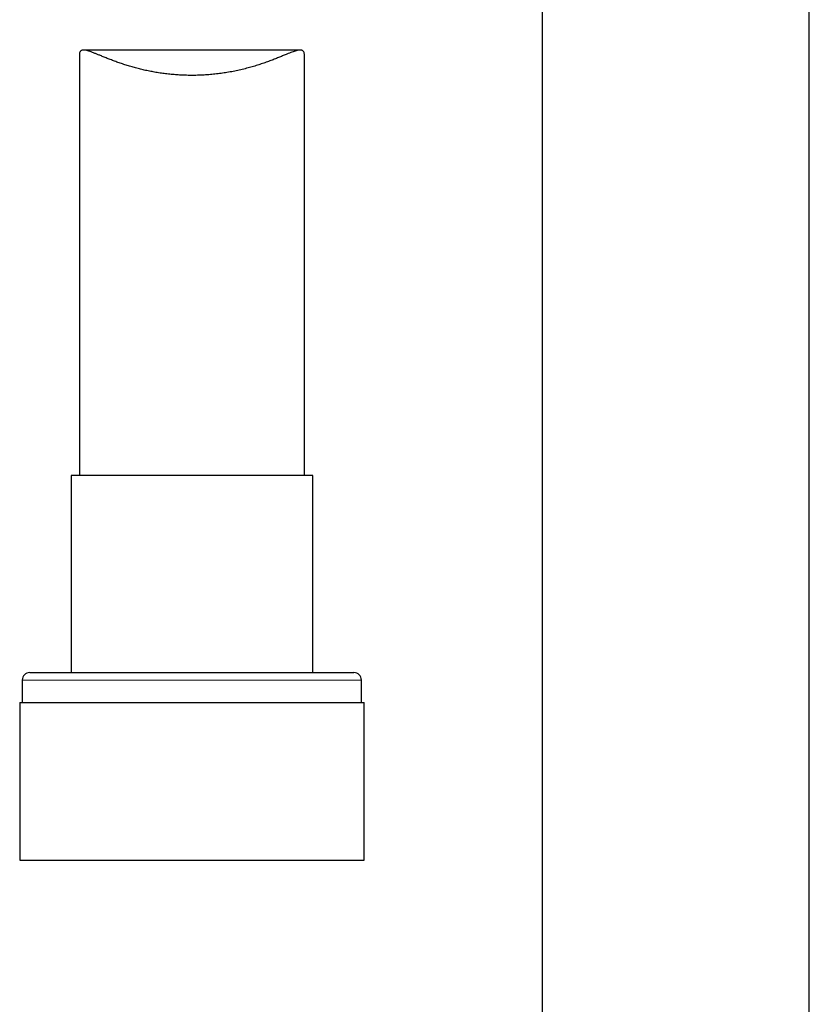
# Model space of a CAD drawing. Header units: millimetres. Extents: x 8 to 984, y 12 to 973.
# Tile 11 of 256: x 335 to 387, y 492 to 557. Entities that reach past the tile are written whole.
import ezdxf

# ---------------------------------------------------------------- set-up
doc = ezdxf.new("R2010")
doc.units = ezdxf.units.MM

msp = doc.modelspace()

# ---------------------------------------------------------------- linework, layer by layer
at = {"color": 7, "linetype": 'Continuous', "lineweight": 30}
for p, q in [((369.371, 570.652), (369.371, 310.166)), ((387.171, 310.166), (387.171, 570.652)), ((353.249, 555.388), (338.801, 555.388)), ((338.526, 555.03), (338.526, 527.026)), ((353.526, 527.026), (353.526, 555.03)), ((337.976, 527.026), (337.976, 513.903)), ((346.026, 527.026), (337.976, 527.026)), ((354.076, 527.026), (346.026, 527.026)), ((354.076, 513.903), (354.076, 527.026)), ((335.226, 513.903), (346.026, 513.903)), ((346.026, 513.903), (356.826, 513.903)), ((334.726, 513.403), (334.726, 511.903)), ((357.326, 511.903), (357.326, 513.403)), ((334.551, 511.903), (334.551, 501.403)), ((334.551, 511.903), (346.026, 511.903)), ((346.026, 511.903), (357.501, 511.903)), ((357.501, 501.403), (357.501, 511.903)), ((334.551, 501.403), (346.026, 501.403)), ((346.026, 501.403), (357.501, 501.403))]:
    msp.add_line(p, q, dxfattribs=at)
at = {"color": 252, "linetype": 'Continuous', "lineweight": 0}
for p, q in [((346.026, 513.403), (334.726, 513.403)), ((357.326, 513.403), (346.026, 513.403))]:
    msp.add_line(p, q, dxfattribs=at)
at = {"color": 7, "linetype": 'Continuous', "lineweight": 30}
for centre, start, end in [((335.226, 513.403), 90, 180), ((356.826, 513.403), 0, 90)]:
    msp.add_arc(centre, 0.5, start, end, dxfattribs=at)
msp.add_open_spline([(353.525, 555.03), (353.525, 555.057), (353.524, 555.118), (353.511, 555.195), (353.487, 555.263), (353.452, 555.316), (353.406, 555.354), (353.348, 555.379), (353.278, 555.39), (353.193, 555.387), (353.091, 555.371), (352.973, 555.341), (352.84, 555.299), (352.692, 555.246), (352.531, 555.183), (352.342, 555.107), (352.121, 555.016), (351.866, 554.911), (351.591, 554.801), (351.295, 554.686), (350.98, 554.57), (350.65, 554.456), (350.307, 554.346), (349.952, 554.241), (349.579, 554.141), (349.189, 554.048), (348.783, 553.962), (348.375, 553.889), (347.969, 553.828), (347.565, 553.779), (347.152, 553.74), (346.728, 553.713), (346.297, 553.698), (345.883, 553.697), (345.489, 553.706), (345.115, 553.725), (344.74, 553.754), (344.366, 553.792), (343.994, 553.84), (343.632, 553.897), (343.28, 553.961), (342.938, 554.031), (342.603, 554.109), (342.275, 554.193), (341.955, 554.283), (341.638, 554.38), (341.326, 554.482), (341.021, 554.588), (340.728, 554.697), (340.448, 554.806), (340.182, 554.913), (339.947, 555.009), (339.741, 555.094), (339.56, 555.167), (339.391, 555.234), (339.234, 555.291), (339.091, 555.338), (338.973, 555.368), (338.877, 555.385), (338.801, 555.39), (338.733, 555.385), (338.674, 555.368), (338.624, 555.339), (338.585, 555.298), (338.556, 555.244), (338.537, 555.176), (338.527, 555.106), (338.527, 555.052), (338.527, 555.03)], degree=3, knots=[0, 0, 0, 0, 0.009783, 0.021962, 0.03392, 0.045891, 0.05785, 0.070242, 0.082647, 0.095041, 0.108941, 0.122855, 0.136758, 0.151051, 0.165354, 0.179649, 0.197716, 0.215799, 0.233868, 0.252455, 0.271056, 0.289642, 0.307835, 0.326042, 0.344233, 0.362998, 0.38178, 0.400543, 0.41792, 0.435312, 0.452688, 0.47069, 0.488711, 0.506713, 0.522369, 0.538038, 0.553695, 0.569808, 0.585934, 0.602048, 0.617744, 0.63345, 0.649146, 0.665221, 0.681307, 0.697383, 0.71462, 0.731868, 0.749104, 0.766773, 0.784455, 0.802123, 0.81671, 0.831304, 0.845889, 0.860841, 0.875804, 0.890752, 0.901906, 0.913067, 0.92422, 0.935674, 0.947137, 0.95859, 0.96976, 0.980939, 0.992109, 1, 1, 1, 1], dxfattribs=at)

doc.saveas('drawing.dxf')
